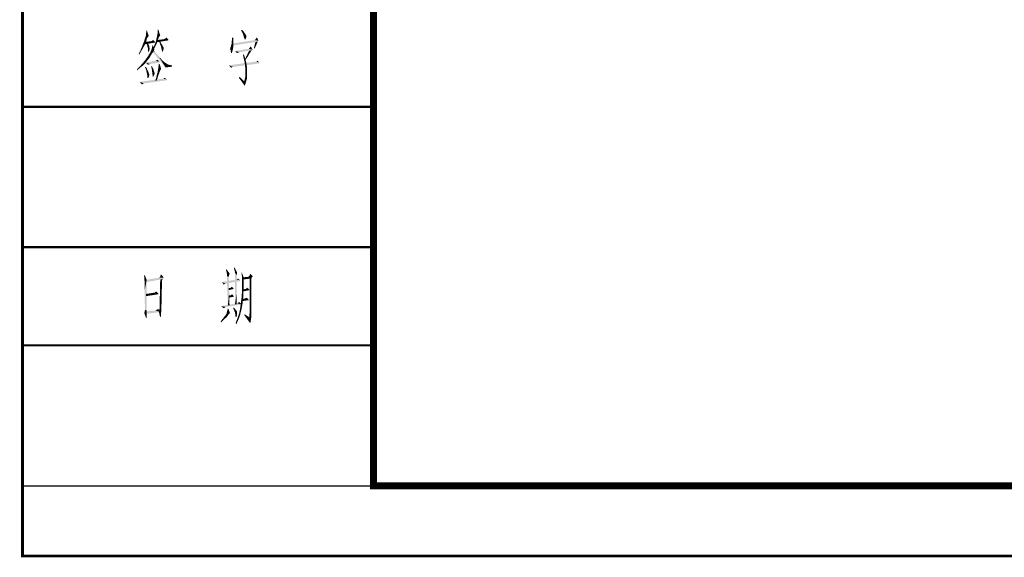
# Model space of a CAD drawing. Header units: millimetres. Extents: x 0 to 840, y 0 to 594.
# Tile 1 of 33: x 0 to 140, y 0 to 76. Entities that reach past the tile are written whole.
import ezdxf

# ---------------------------------------------------------------- set-up
doc = ezdxf.new("R2010")
doc.units = ezdxf.units.MM
doc.header["$LTSCALE"] = 46.2
doc.layers.get('0').update_dxf_attribs({"linetype": 'CONTINUOUS'})
doc.layers.add('GDU1040-22_DXF_FORMAT', color=7, linetype='CONTINUOUS')

# ---------------------------------------------------------------- blocks, each defined once
blk = doc.blocks.new('*T28')
at = {"color": 1, "linetype": 'Continuous'}
for p, q in [((0, 0), (50, 0)), ((0, 0), (0, -34)), ((50, 0), (50, -34)), ((0, -14), (50, -14)), ((0, -34), (50, -34))]:
    blk.add_line(p, q, dxfattribs=at)
blk = doc.blocks.new('*T29')
at = {"color": 1, "linetype": 'Continuous'}
for p, q in [((0, 0), (50, 0)), ((0, 0), (0, -34)), ((50, 0), (50, -34)), ((0, -14), (50, -14)), ((0, -34), (50, -34))]:
    blk.add_line(p, q, dxfattribs=at)

msp = doc.modelspace()

# ---------------------------------------------------------------- linework, layer by layer
at = {"color": 1, "linetype": 'Continuous'}
for points in [[(17.58, 74.4), (17.624, 74.622), (17.713, 74.889)], [(17.58, 74.178), (17.58, 74.4), (17.713, 74.889)], [(17.58, 74.178), (17.713, 74.889), (17.98, 74.089)], [(17.713, 74.889), (17.624, 74.622), (17.669, 74.889)], [(19.224, 74.267), (19.269, 74.533), (19.357, 74.978)], [(19.224, 74.267), (19.357, 74.978), (19.624, 74.133)], [(19.224, 74.267), (19.224, 74.4), (19.269, 74.533)], [(19.357, 74.978), (19.269, 74.756), (19.269, 74.978)], [(19.269, 74.533), (19.269, 74.756), (19.357, 74.978)], [(31.135, 74.844), (31.224, 74.978), (31.402, 74.844)], [(31.402, 74.844), (31.313, 74.578), (31.135, 74.844)], [(31.402, 74.844), (31.535, 74.667), (31.313, 74.578)], [(31.313, 74.578), (31.535, 74.667), (31.624, 74.533)], [(31.624, 74.533), (31.446, 74.267), (31.313, 74.578)], [(31.624, 74.533), (31.713, 74.444), (31.446, 74.267)], [(31.446, 74.267), (31.713, 74.444), (31.802, 74.267)], [(17.535, 73.111), (17.091, 72.756), (17.224, 73.111)], [(17.091, 72.756), (17.535, 73.111), (17.357, 72.711)], [(17.224, 73.111), (17.357, 73.378), (17.669, 73.511)], [(17.224, 73.111), (17.669, 73.511), (17.535, 73.111)], [(18.869, 73.244), (17.313, 73.244), (18.291, 73.333)], [(18.869, 73.244), (18.869, 73.156), (17.313, 72.889)], [(18.869, 73.244), (17.313, 72.889), (17.313, 73.244)], [(17.669, 73.511), (17.357, 73.378), (17.402, 73.644)], [(17.802, 73.867), (17.713, 73.733), (17.402, 73.644)], [(17.802, 73.867), (17.402, 73.644), (17.491, 73.867)], [(17.402, 73.644), (17.713, 73.733), (17.669, 73.511)], [(17.891, 74), (17.491, 73.867), (17.535, 74)], [(17.491, 73.867), (17.891, 74), (17.802, 73.867)], [(17.98, 74.089), (17.535, 74), (17.58, 74.178)], [(17.535, 74), (17.98, 74.089), (17.891, 74)], [(17.669, 73.067), (17.757, 73.156), (17.891, 72.978)], [(17.891, 72.978), (17.757, 72.756), (17.669, 73.067)], [(17.891, 72.978), (17.98, 72.844), (17.757, 72.756)], [(18.869, 73.244), (18.291, 73.333), (18.424, 73.378)], [(18.424, 73.378), (18.602, 73.511), (18.869, 73.244)], [(19.091, 72.978), (19.002, 72.8), (18.646, 72.4)], [(19.091, 72.978), (18.646, 72.4), (18.869, 72.978)], [(19.18, 73.156), (18.869, 72.978), (19.046, 73.511)], [(18.869, 72.978), (19.18, 73.156), (19.091, 72.978)], [(19.046, 73.511), (19.091, 73.778), (19.402, 73.822)], [(19.046, 73.511), (19.402, 73.822), (19.18, 73.156)], [(19.446, 73.956), (19.091, 73.778), (19.18, 74)], [(19.446, 73.956), (19.402, 73.822), (19.091, 73.778)], [(20.78, 73.467), (19.091, 73.2), (19.224, 73.511)], [(19.624, 74.133), (19.18, 74.178), (19.224, 74.267)], [(19.624, 74.133), (19.18, 74), (19.18, 74.178)], [(19.624, 74.133), (19.58, 74.089), (19.18, 74)], [(19.58, 74.089), (19.535, 74.044), (19.18, 74)], [(19.18, 74), (19.535, 74.044), (19.446, 73.956)], [(20.78, 73.6), (19.224, 73.511), (20.202, 73.644)], [(19.224, 73.511), (20.78, 73.6), (20.78, 73.467)], [(19.446, 73.333), (19.535, 73.422), (19.669, 73.2)], [(19.669, 73.2), (19.58, 72.978), (19.446, 73.333)], [(19.669, 73.2), (19.757, 73.022), (19.58, 72.978)], [(19.58, 72.978), (19.757, 73.022), (19.891, 72.844)], [(19.891, 72.844), (19.713, 72.622), (19.58, 72.978)], [(20.78, 73.6), (20.202, 73.644), (20.335, 73.733)], [(20.335, 73.733), (20.513, 73.867), (20.78, 73.6)], [(30.024, 73.022), (29.757, 72.889), (29.802, 73.067)], [(29.757, 72.889), (30.024, 73.022), (30.024, 72.889)], [(30.024, 73.378), (29.802, 73.333), (29.846, 73.556)], [(29.802, 73.333), (30.024, 73.378), (30.024, 73.2)], [(30.024, 73.2), (29.802, 73.067), (29.802, 73.333)], [(29.802, 73.067), (30.024, 73.2), (30.024, 73.022)], [(30.024, 73.867), (30.024, 73.6), (29.846, 73.556)], [(30.024, 73.867), (29.846, 73.556), (29.846, 73.867)], [(29.846, 73.556), (30.024, 73.6), (30.024, 73.378)], [(33.624, 73.422), (29.935, 73.022), (33.091, 73.511)], [(33.624, 73.422), (33.535, 73.289), (29.935, 73.022)], [(33.535, 73.289), (33.18, 73.244), (29.935, 73.022)], [(29.935, 73.022), (33.18, 73.244), (29.935, 72.711)], [(31.802, 74.267), (31.535, 73.911), (31.446, 74.267)], [(31.802, 74.267), (31.891, 74.133), (31.535, 73.911)], [(31.891, 74.133), (31.891, 74.044), (31.535, 73.911)], [(31.891, 74.044), (31.891, 73.956), (31.535, 73.911)], [(31.535, 73.911), (31.891, 73.956), (31.846, 73.778)], [(31.846, 73.778), (31.669, 73.6), (31.535, 73.911)], [(31.669, 73.6), (31.846, 73.778), (31.757, 73.6)], [(33.402, 73.111), (32.957, 72.356), (33.18, 73.244)], [(33.402, 73.111), (33.402, 73.022), (32.957, 72.356)], [(33.402, 73.022), (33.357, 72.933), (32.957, 72.356)], [(33.357, 72.933), (33.313, 72.844), (32.957, 72.356)], [(33.624, 73.422), (33.091, 73.511), (33.135, 73.556)], [(33.624, 73.422), (33.135, 73.556), (33.224, 73.644)], [(33.18, 73.244), (33.535, 73.289), (33.446, 73.156)], [(33.18, 73.244), (33.446, 73.156), (33.402, 73.111)], [(33.624, 73.422), (33.224, 73.644), (33.313, 73.778)], [(33.313, 73.778), (33.357, 73.911), (33.624, 73.422)], [(16.869, 71.867), (16.557, 71.556), (16.78, 72)], [(16.557, 71.556), (16.869, 71.867), (16.646, 71.422)], [(17.091, 72.222), (16.78, 72), (16.957, 72.4)], [(16.78, 72), (17.091, 72.222), (16.869, 71.867)], [(17.357, 72.711), (16.957, 72.4), (17.091, 72.756)], [(17.357, 72.711), (17.224, 72.489), (16.957, 72.4)], [(16.957, 72.4), (17.224, 72.489), (17.091, 72.222)], [(17.757, 72.756), (17.98, 72.844), (18.024, 72.711)], [(18.024, 72.711), (17.846, 72.444), (17.757, 72.756)], [(18.024, 72.711), (18.069, 72.622), (17.846, 72.444)], [(18.069, 72.622), (18.069, 72.489), (17.846, 72.444)], [(17.846, 72.444), (18.069, 72.489), (18.113, 72.4)], [(18.113, 72.4), (17.891, 72.178), (17.846, 72.444)], [(18.113, 72.4), (18.113, 72.356), (17.891, 72.178)], [(18.113, 72.356), (18.113, 72.267), (17.891, 72.178)], [(17.891, 72.178), (18.113, 72.267), (18.069, 72.089)], [(18.069, 72.089), (17.891, 71.867), (17.891, 72.178)], [(17.891, 71.867), (18.069, 72.089), (18.024, 71.867)], [(18.557, 71.733), (18.424, 71.556), (18.024, 71.467)], [(18.557, 71.733), (18.024, 71.467), (18.202, 71.733)], [(18.024, 71.467), (18.424, 71.556), (18.291, 71.333)], [(18.646, 71.911), (18.202, 71.733), (18.291, 71.956)], [(18.202, 71.733), (18.646, 71.911), (18.557, 71.733)], [(18.78, 72.178), (18.735, 72.044), (18.291, 71.956)], [(18.78, 72.178), (18.291, 71.956), (18.38, 72.178)], [(18.291, 71.956), (18.735, 72.044), (18.646, 71.911)], [(18.38, 72.178), (18.424, 72.356), (18.557, 72.8)], [(18.38, 72.178), (18.557, 72.8), (18.78, 72.178)], [(18.424, 72.356), (18.469, 72.578), (18.557, 72.8)], [(18.469, 72.578), (18.513, 72.756), (18.557, 72.8)], [(18.469, 71.911), (18.557, 72.178), (18.824, 71.867)], [(18.824, 71.867), (20.38, 69.6), (18.469, 71.911)], [(19.002, 72.8), (18.869, 72.533), (18.646, 72.4)], [(18.646, 72.4), (18.869, 72.533), (18.735, 72.267)], [(18.824, 71.867), (19.091, 71.556), (20.38, 69.6)], [(19.091, 71.556), (19.313, 71.333), (20.38, 69.6)], [(19.891, 72.844), (19.935, 72.711), (19.713, 72.622)], [(19.713, 72.622), (19.935, 72.711), (20.024, 72.578)], [(20.024, 72.578), (19.802, 72.267), (19.713, 72.622)], [(20.024, 72.578), (20.069, 72.489), (19.802, 72.267)], [(20.069, 72.489), (20.113, 72.4), (19.802, 72.267)], [(20.113, 72.4), (20.113, 72.356), (19.802, 72.267)], [(19.802, 72.267), (20.113, 72.356), (20.113, 72.267)], [(20.113, 72.267), (19.891, 71.867), (19.802, 72.267)], [(20.113, 72.267), (20.113, 72.178), (19.891, 71.867)], [(20.113, 72.178), (20.024, 72.044), (19.891, 71.867)], [(19.891, 71.867), (20.024, 72.044), (19.98, 71.867)], [(29.98, 72.4), (29.58, 72.311), (29.624, 72.444)], [(29.58, 72.311), (29.98, 72.4), (29.98, 72.178)], [(29.98, 72.178), (29.713, 71.689), (29.58, 72.311)], [(30.024, 72.533), (29.624, 72.444), (29.669, 72.533)], [(29.624, 72.444), (30.024, 72.533), (29.98, 72.4)], [(30.024, 72.622), (29.669, 72.533), (29.713, 72.711)], [(29.669, 72.533), (30.024, 72.622), (30.024, 72.533)], [(30.024, 72.889), (30.024, 72.756), (29.713, 72.711)], [(30.024, 72.889), (29.713, 72.711), (29.757, 72.889)], [(29.713, 72.711), (30.024, 72.756), (30.024, 72.622)], [(29.98, 72.178), (29.891, 71.956), (29.713, 71.689)], [(29.713, 71.689), (29.891, 71.956), (29.846, 71.689)], [(32.78, 72.133), (30.291, 71.956), (32.246, 72.267)], [(32.78, 72.133), (32.691, 72.044), (30.291, 71.956)], [(32.691, 72.044), (32.291, 72), (30.291, 71.956)], [(30.291, 71.956), (32.291, 72), (30.913, 71.778)], [(30.291, 71.956), (30.913, 71.778), (30.735, 71.733)], [(30.735, 71.733), (30.557, 71.644), (30.291, 71.956)], [(32.602, 72), (32.513, 71.867), (31.669, 70.756)], [(32.602, 72), (31.669, 70.756), (32.291, 72)], [(32.513, 71.867), (32.469, 71.778), (31.669, 70.756)], [(32.469, 71.778), (32.38, 71.644), (31.669, 70.756)], [(32.38, 71.644), (32.291, 71.511), (31.669, 70.756)], [(32.246, 72.267), (32.291, 72.311), (32.335, 72.356)], [(32.78, 72.133), (32.246, 72.267), (32.335, 72.356)], [(32.291, 72), (32.691, 72.044), (32.602, 72)], [(32.335, 72.356), (32.424, 72.489), (32.513, 72.622)], [(32.335, 72.356), (32.513, 72.622), (32.78, 72.133)], [(32.513, 71.867), (32.513, 71.822), (32.469, 71.778)], [(32.602, 72), (32.557, 71.911), (32.513, 71.867)], [(33.313, 72.844), (33.269, 72.711), (32.957, 72.356)], [(33.269, 72.711), (33.18, 72.578), (32.957, 72.356)], [(33.18, 72.578), (33.135, 72.444), (32.957, 72.356)], [(32.957, 72.356), (33.135, 72.444), (33.046, 72.267)], [(17.446, 70.178), (17.002, 70.089), (17.313, 70.444)], [(17.002, 70.089), (17.446, 70.178), (17.135, 69.867)], [(17.935, 70.8), (17.713, 70.489), (17.313, 70.444)], [(17.935, 70.8), (17.313, 70.444), (17.58, 70.8)], [(17.313, 70.444), (17.713, 70.489), (17.446, 70.178)], [(18.157, 71.067), (17.58, 70.8), (17.846, 71.156)], [(17.58, 70.8), (18.157, 71.067), (17.935, 70.8)], [(18.957, 70.533), (19.491, 70.444), (17.58, 70.311)], [(18.957, 70.533), (17.58, 70.311), (18.913, 70.533)], [(17.58, 70.311), (19.491, 70.444), (19.535, 70.311)], [(17.58, 70.311), (19.535, 70.311), (18.157, 70.089)], [(18.157, 70.089), (17.846, 70), (17.58, 70.311)], [(18.291, 71.333), (17.846, 71.156), (18.024, 71.467)], [(17.846, 71.156), (18.291, 71.333), (18.157, 71.067)], [(19.491, 70.444), (18.957, 70.533), (19.046, 70.578)], [(19.046, 70.578), (19.135, 70.667), (19.224, 70.711)], [(19.046, 70.578), (19.224, 70.711), (19.491, 70.444)], [(19.313, 71.333), (19.491, 71.067), (20.38, 69.6)], [(19.535, 70.089), (19.357, 69.6), (19.402, 70.133)], [(19.491, 71.067), (19.713, 70.889), (20.38, 69.6)], [(19.713, 70.889), (19.846, 70.667), (20.38, 69.6)], [(19.846, 70.667), (20.024, 70.533), (20.38, 69.6)], [(20.024, 70.533), (20.157, 70.4), (20.38, 69.6)], [(20.157, 70.4), (20.424, 70.222), (20.38, 69.6)], [(20.424, 70.222), (20.691, 70.044), (20.38, 69.6)], [(33.269, 70.444), (33.757, 70.311), (29.402, 69.911)], [(33.269, 70.444), (29.402, 69.911), (33.224, 70.444)], [(33.757, 70.311), (33.757, 70.178), (29.402, 69.911)], [(29.402, 69.911), (33.757, 70.178), (29.98, 69.689)], [(31.446, 71.2), (31.402, 71.422), (31.535, 71.467)], [(31.446, 71.2), (31.535, 71.467), (31.669, 71.067)], [(31.669, 71.067), (31.491, 70.978), (31.446, 71.2)], [(31.535, 70.8), (31.491, 70.978), (31.669, 71.067)], [(31.535, 70.8), (31.669, 71.067), (31.757, 70.711)], [(31.757, 70.711), (31.58, 70.622), (31.535, 70.8)], [(31.624, 70.444), (31.58, 70.622), (31.757, 70.711)], [(31.624, 70.444), (31.757, 70.711), (31.846, 70.4)], [(31.846, 70.4), (31.669, 70.311), (31.624, 70.444)], [(32.291, 71.511), (32.202, 71.333), (31.669, 70.756)], [(32.202, 71.333), (32.069, 71.111), (31.669, 70.756)], [(32.069, 71.111), (31.891, 70.889), (31.669, 70.756)], [(31.669, 70.756), (31.891, 70.889), (31.713, 70.578)], [(31.669, 70.178), (31.669, 70.311), (31.846, 70.4)], [(31.669, 70.178), (31.846, 70.4), (31.891, 70.133)], [(31.891, 70.133), (31.669, 70.089), (31.669, 70.178)], [(31.713, 69.733), (31.669, 70.089), (31.891, 70.133)], [(31.713, 69.733), (31.891, 70.133), (31.98, 69.644)], [(33.757, 70.311), (33.269, 70.444), (33.357, 70.489)], [(33.757, 70.311), (33.357, 70.489), (33.446, 70.533)], [(33.446, 70.533), (33.491, 70.578), (33.757, 70.311)], [(16.735, 69.556), (16.291, 69.333), (16.646, 69.689)], [(16.291, 69.333), (16.735, 69.556), (16.335, 69.2)], [(17.135, 69.867), (16.646, 69.689), (17.002, 70.089)], [(16.646, 69.689), (17.135, 69.867), (16.735, 69.556)], [(17.446, 69.644), (17.58, 69.689), (17.713, 69.467)], [(17.713, 69.467), (17.624, 69.2), (17.446, 69.644)], [(17.713, 69.467), (17.802, 69.244), (17.624, 69.2)], [(17.624, 69.2), (17.802, 69.244), (17.891, 69.067)], [(17.891, 69.067), (17.713, 68.756), (17.624, 69.2)], [(17.891, 69.067), (17.935, 68.933), (17.713, 68.756)], [(17.713, 68.756), (17.935, 68.933), (18.024, 68.711)], [(18.024, 68.711), (17.802, 68.4), (17.713, 68.756)], [(18.157, 70.089), (18.024, 70.044), (17.846, 70)], [(18.335, 69.733), (18.424, 69.822), (18.557, 69.556)], [(18.557, 69.556), (18.424, 69.333), (18.335, 69.733)], [(18.557, 69.556), (18.646, 69.378), (18.424, 69.333)], [(18.424, 69.333), (18.646, 69.378), (18.691, 69.2)], [(18.691, 69.2), (18.469, 68.978), (18.424, 69.333)], [(18.691, 69.2), (18.735, 69.067), (18.469, 68.978)], [(18.469, 68.978), (18.735, 69.067), (18.78, 68.933)], [(18.78, 68.933), (18.513, 68.622), (18.469, 68.978)], [(18.78, 68.933), (18.824, 68.756), (18.513, 68.622)], [(18.824, 68.756), (18.824, 68.711), (18.513, 68.622)], [(19.491, 68.844), (19.402, 68.622), (19.135, 68.533)], [(19.491, 68.844), (19.135, 68.533), (19.224, 68.844)], [(19.535, 69.022), (19.224, 68.844), (19.269, 69.111)], [(19.224, 68.844), (19.535, 69.022), (19.491, 68.844)], [(19.757, 69.378), (19.269, 69.111), (19.357, 69.6)], [(19.757, 69.378), (19.669, 69.289), (19.269, 69.111)], [(19.669, 69.289), (19.624, 69.156), (19.269, 69.111)], [(19.269, 69.111), (19.624, 69.156), (19.535, 69.022)], [(19.357, 69.6), (19.535, 70.089), (19.757, 69.378)], [(20.691, 70.044), (21.002, 69.956), (20.38, 69.6)], [(21.002, 69.956), (21.313, 69.911), (20.38, 69.6)], [(21.313, 69.911), (21.313, 69.733), (20.38, 69.6)], [(29.402, 69.911), (29.98, 69.689), (29.846, 69.644)], [(29.846, 69.644), (29.713, 69.556), (29.402, 69.911)], [(31.98, 69.644), (31.757, 69.289), (31.713, 69.733)], [(31.757, 69.289), (31.98, 69.644), (31.98, 69.156)], [(31.98, 69.156), (31.757, 68.844), (31.757, 69.289)], [(31.757, 68.844), (31.98, 69.156), (31.98, 68.622)], [(31.98, 68.622), (31.757, 68.4), (31.757, 68.844)], [(20.069, 68), (20.557, 67.911), (16.691, 67.556)], [(19.98, 68), (20.069, 68), (16.691, 67.556)], [(19.98, 68), (16.691, 67.556), (19.891, 68)], [(20.557, 67.911), (20.557, 67.778), (16.691, 67.556)], [(16.691, 67.556), (20.557, 67.778), (17.313, 67.333)], [(16.691, 67.556), (17.313, 67.333), (17.18, 67.289)], [(17.18, 67.289), (17.002, 67.2), (16.691, 67.556)], [(18.024, 68.711), (18.069, 68.578), (17.802, 68.4)], [(18.069, 68.578), (18.069, 68.489), (17.802, 68.4)], [(17.802, 68.4), (18.069, 68.489), (18.024, 68.4)], [(18.024, 68.4), (17.98, 68.267), (17.802, 68.089)], [(18.024, 68.4), (17.802, 68.089), (17.802, 68.4)], [(17.802, 68.089), (17.98, 68.267), (17.935, 68.089)], [(18.513, 68.622), (18.824, 68.711), (18.78, 68.622)], [(18.78, 68.622), (18.557, 68.311), (18.513, 68.622)], [(18.78, 68.622), (18.735, 68.489), (18.557, 68.311)], [(18.557, 68.311), (18.735, 68.489), (18.646, 68.311)], [(19.224, 68.044), (18.913, 67.733), (19.046, 68.133)], [(18.913, 67.733), (19.224, 68.044), (19.091, 67.733)], [(19.313, 68.356), (19.046, 68.133), (19.135, 68.533)], [(19.046, 68.133), (19.313, 68.356), (19.224, 68.044)], [(19.135, 68.533), (19.402, 68.622), (19.313, 68.356)], [(20.069, 68), (20.157, 68.089), (20.246, 68.133)], [(20.069, 68), (20.246, 68.133), (20.557, 67.911)], [(30.824, 68.133), (30.913, 68.267), (31.58, 67.644)], [(31.58, 67.644), (31.669, 66.978), (30.824, 68.133)], [(31.935, 67.867), (31.58, 67.644), (31.669, 68)], [(31.58, 67.644), (31.935, 67.867), (31.846, 67.556)], [(31.58, 67.644), (31.846, 67.556), (31.757, 67.289)], [(31.58, 67.644), (31.757, 67.289), (31.669, 66.978)], [(31.98, 68.089), (31.669, 68), (31.757, 68.4)], [(31.669, 68), (31.98, 68.089), (31.935, 67.867)], [(31.757, 68.4), (31.98, 68.622), (31.98, 68.089)], [(29.065, 40.489), (28.976, 40.756), (29.065, 40.844)], [(29.109, 40.267), (29.065, 40.489), (29.065, 40.844)], [(29.109, 40.267), (29.065, 40.844), (29.509, 40.222)], [(30.176, 40.8), (30.132, 40.978), (30.22, 41.111)], [(30.22, 40.622), (30.176, 40.8), (30.22, 41.111)], [(30.265, 40.489), (30.22, 40.622), (30.22, 41.111)], [(30.265, 40.489), (30.22, 41.111), (30.576, 40.356)], [(17.42, 40), (17.332, 39.822), (17.287, 40)], [(17.332, 39.644), (17.332, 39.822), (17.42, 40)], [(17.376, 39.467), (17.332, 39.644), (17.42, 40)], [(17.376, 39.378), (17.376, 39.467), (17.42, 40)], [(17.376, 39.378), (17.42, 40), (17.687, 39.333)], [(17.687, 39.333), (17.376, 39.244), (17.376, 39.378)], [(17.42, 39.156), (17.376, 39.244), (17.687, 39.333)], [(17.42, 39.111), (17.42, 39.156), (17.687, 39.333)], [(17.42, 39.067), (17.42, 39.111), (17.687, 39.333)], [(17.42, 39.022), (17.42, 39.067), (17.687, 39.333)], [(17.42, 38.933), (17.42, 39.022), (17.687, 39.333)], [(17.42, 38.756), (17.42, 38.933), (17.687, 39.333)], [(17.42, 38.578), (17.42, 38.756), (17.687, 39.333)], [(17.42, 38.267), (17.42, 38.578), (17.687, 39.333)], [(17.42, 37.956), (17.42, 38.267), (17.687, 39.333)], [(17.42, 37.556), (17.42, 37.956), (17.687, 39.333)], [(17.42, 37.111), (17.42, 37.556), (17.687, 39.333)], [(17.42, 36.667), (17.42, 37.111), (17.687, 39.333)], [(17.42, 36.311), (17.42, 36.667), (17.687, 39.333)], [(17.42, 35.956), (17.42, 36.311), (17.687, 39.333)], [(17.465, 35.689), (17.42, 35.956), (17.687, 39.333)], [(17.465, 35.467), (17.465, 35.689), (17.687, 39.333)], [(17.465, 35.289), (17.465, 35.467), (17.687, 39.333)], [(17.465, 35.2), (17.465, 35.289), (17.687, 39.333)], [(17.465, 35.156), (17.465, 35.2), (17.687, 39.333)], [(17.465, 35.067), (17.465, 35.156), (17.687, 39.333)], [(17.465, 35.067), (17.687, 39.333), (17.687, 34.978)], [(20.132, 39.644), (19.998, 39.511), (17.598, 39.333)], [(20.132, 39.644), (17.598, 39.333), (19.465, 39.644)], [(19.998, 39.511), (19.643, 39.378), (17.598, 39.333)], [(17.598, 39.333), (19.643, 39.378), (17.598, 39.022)], [(20.132, 39.644), (19.465, 39.644), (19.509, 39.689)], [(20.132, 39.644), (19.509, 39.689), (19.598, 39.778)], [(19.598, 39.778), (19.643, 39.911), (19.732, 40.133)], [(19.598, 39.778), (19.732, 40.133), (20.132, 39.644)], [(19.909, 39.378), (19.865, 39.244), (19.598, 38.889)], [(19.909, 39.378), (19.598, 38.889), (19.643, 39.378)], [(19.643, 39.378), (19.998, 39.511), (19.909, 39.378)], [(30.487, 39.378), (30.976, 39.289), (28.398, 39.022)], [(30.487, 39.378), (28.398, 39.022), (30.398, 39.378)], [(30.976, 39.289), (30.976, 39.156), (28.398, 39.022)], [(29.509, 40.222), (29.109, 40.044), (29.109, 40.267)], [(29.109, 40.044), (29.509, 40.222), (29.42, 40)], [(29.42, 40), (29.109, 39.867), (29.109, 40.044)], [(29.109, 39.867), (29.42, 40), (29.376, 39.778)], [(29.376, 39.778), (29.243, 35.689), (29.109, 39.867)], [(29.376, 39.778), (29.376, 39.733), (29.243, 35.689)], [(29.376, 39.733), (29.376, 39.689), (29.243, 35.689)], [(29.376, 39.689), (29.376, 39.6), (29.243, 35.689)], [(29.376, 39.6), (29.376, 39.467), (29.243, 35.689)], [(29.376, 39.467), (29.42, 39.289), (29.243, 35.689)], [(29.42, 39.289), (29.42, 39.111), (29.243, 35.689)], [(30.576, 40.356), (30.265, 40.356), (30.265, 40.489)], [(30.265, 40.356), (30.576, 40.356), (30.532, 40.178)], [(30.265, 40.356), (30.532, 40.178), (30.487, 40)], [(30.487, 40), (30.265, 35.867), (30.265, 40.356)], [(30.487, 40), (30.487, 39.956), (30.265, 35.867)], [(30.487, 39.956), (30.487, 39.911), (30.265, 35.867)], [(30.487, 39.911), (30.487, 39.822), (30.265, 35.867)], [(30.487, 39.822), (30.487, 39.689), (30.265, 35.867)], [(30.487, 39.689), (30.487, 39.556), (30.265, 35.867)], [(30.487, 39.556), (30.487, 39.333), (30.265, 35.867)], [(30.487, 39.333), (30.487, 39.156), (30.265, 35.867)], [(30.487, 39.378), (30.62, 39.467), (30.709, 39.511)], [(30.487, 39.378), (30.709, 39.511), (30.976, 39.289)], [(30.487, 39.378), (30.532, 39.422), (30.62, 39.467)], [(31.243, 39.956), (31.198, 40.356), (31.243, 40.4)], [(31.243, 39.956), (31.243, 40.4), (31.509, 39.689)], [(31.509, 39.689), (31.243, 39.511), (31.243, 39.956)], [(31.243, 39.511), (31.509, 39.689), (31.509, 39.111)], [(31.509, 39.111), (31.287, 39.022), (31.243, 39.511)], [(32.62, 39.644), (31.332, 39.378), (31.42, 39.689)], [(32.62, 39.644), (32.62, 39.556), (31.332, 39.378)], [(32.62, 39.556), (32.354, 39.511), (31.332, 39.378)], [(32.709, 39.733), (31.42, 39.689), (32.176, 39.778)], [(31.42, 39.689), (32.709, 39.733), (32.62, 39.644)], [(32.176, 39.778), (32.265, 39.822), (32.798, 39.867)], [(32.176, 39.778), (32.798, 39.867), (32.709, 39.733)], [(32.798, 39.867), (32.265, 39.822), (32.309, 39.911)], [(32.798, 39.867), (32.309, 39.911), (32.398, 40.044)], [(32.354, 39.511), (32.62, 39.556), (32.576, 39.467)], [(32.576, 39.467), (32.354, 38.978), (32.354, 39.511)], [(32.576, 39.467), (32.576, 39.422), (32.354, 38.978)], [(32.576, 39.422), (32.576, 39.289), (32.354, 38.978)], [(32.576, 39.289), (32.576, 39.111), (32.354, 38.978)], [(32.398, 40.044), (32.443, 40.222), (32.798, 39.867)], [(19.865, 39.244), (19.865, 39.156), (19.598, 38.889)], [(19.865, 39.156), (19.865, 39.067), (19.598, 38.889)], [(19.865, 39.067), (19.865, 38.933), (19.598, 38.889)], [(19.598, 38.889), (19.865, 38.933), (19.865, 38.756)], [(19.865, 38.756), (19.598, 38.444), (19.598, 38.889)], [(19.865, 38.756), (19.865, 38.489), (19.598, 38.444)], [(19.598, 38.444), (19.865, 38.489), (19.865, 38.178)], [(19.865, 38.178), (19.598, 38.044), (19.598, 38.444)], [(19.598, 38.044), (19.865, 38.178), (19.82, 37.822)], [(19.82, 37.822), (19.598, 37.644), (19.598, 38.044)], [(28.398, 39.022), (30.976, 39.156), (28.932, 38.8)], [(28.398, 39.022), (28.932, 38.8), (28.798, 38.756)], [(28.798, 38.756), (28.665, 38.667), (28.398, 39.022)], [(29.42, 39.111), (29.42, 38.889), (29.243, 35.689)], [(29.42, 38.889), (29.42, 38.667), (29.243, 35.689)], [(29.42, 38.667), (29.42, 38.4), (29.243, 35.689)], [(29.42, 38.4), (29.42, 38.089), (29.243, 35.689)], [(29.42, 38.089), (29.42, 37.778), (29.243, 35.689)], [(29.598, 38.178), (29.998, 38.178), (29.332, 38.133)], [(29.598, 38.178), (29.332, 38.133), (29.554, 38.178)], [(29.332, 38.133), (29.998, 38.178), (30.087, 38.044)], [(30.087, 38.044), (29.376, 37.867), (29.332, 38.133)], [(29.998, 38.178), (29.598, 38.178), (29.687, 38.222)], [(29.998, 38.178), (29.687, 38.222), (29.732, 38.267)], [(29.732, 38.267), (29.82, 38.356), (29.998, 38.178)], [(30.487, 39.156), (30.487, 38.889), (30.265, 35.867)], [(30.487, 38.889), (30.487, 38.622), (30.265, 35.867)], [(30.487, 38.622), (30.487, 38.311), (30.265, 35.867)], [(30.487, 38.311), (30.487, 38), (30.265, 35.867)], [(30.487, 38), (30.487, 37.644), (30.265, 35.867)], [(31.509, 38.044), (31.243, 37.956), (31.287, 38.533)], [(31.243, 37.956), (31.509, 38.044), (31.465, 37.556)], [(31.465, 37.556), (31.243, 37.378), (31.243, 37.956)], [(31.287, 39.022), (31.509, 39.111), (31.509, 38.578)], [(31.509, 38.578), (31.287, 38.533), (31.287, 39.022)], [(31.287, 38.533), (31.509, 38.578), (31.509, 38.044)], [(31.82, 38.044), (32.265, 38), (31.42, 37.956)], [(31.82, 38.044), (31.42, 37.956), (31.776, 38.044)], [(31.42, 37.956), (32.265, 38), (32.309, 37.867)], [(32.309, 37.867), (31.42, 37.689), (31.42, 37.956)], [(32.265, 38), (31.82, 38.044), (31.865, 38.089)], [(32.265, 38), (31.865, 38.089), (31.909, 38.133)], [(31.909, 38.133), (31.998, 38.222), (32.265, 38)], [(32.354, 38.978), (32.576, 39.111), (32.576, 38.844)], [(32.576, 38.844), (32.354, 38.489), (32.354, 38.978)], [(32.576, 38.844), (32.576, 38.578), (32.354, 38.489)], [(32.354, 38.489), (32.576, 38.578), (32.576, 38.178)], [(32.576, 38.178), (32.354, 38), (32.354, 38.489)], [(32.354, 38), (32.576, 38.178), (32.576, 37.733)], [(32.576, 37.733), (32.354, 37.556), (32.354, 38)], [(18.843, 37.511), (19.332, 37.422), (17.598, 37.333)], [(18.843, 37.511), (17.598, 37.333), (18.798, 37.511)], [(17.598, 37.333), (19.332, 37.422), (19.332, 37.289)], [(19.332, 37.289), (17.598, 37.022), (17.598, 37.333)], [(18.843, 37.511), (18.887, 37.556), (19.065, 37.689)], [(18.843, 37.511), (19.065, 37.689), (19.332, 37.422)], [(18.887, 37.556), (18.976, 37.644), (19.065, 37.689)], [(19.554, 36.978), (19.598, 37.289), (19.82, 37.422)], [(19.554, 36.978), (19.82, 37.422), (19.82, 36.978)], [(19.82, 36.978), (19.554, 36.667), (19.554, 36.978)], [(19.554, 36.667), (19.82, 36.978), (19.82, 36.489)], [(19.82, 36.489), (19.554, 36.4), (19.554, 36.667)], [(19.554, 36.178), (19.554, 36.4), (19.82, 36.489)], [(19.554, 36.178), (19.82, 36.489), (19.82, 36.044)], [(19.598, 37.644), (19.82, 37.822), (19.82, 37.422)], [(19.82, 37.422), (19.598, 37.289), (19.598, 37.644)], [(29.42, 37.778), (29.465, 37.422), (29.243, 35.689)], [(29.465, 37.422), (29.465, 37.022), (29.243, 35.689)], [(29.465, 37.022), (29.465, 36.578), (29.243, 35.689)], [(29.465, 36.578), (29.465, 36.133), (29.243, 35.689)], [(30.043, 37.111), (29.376, 37.067), (29.509, 37.111)], [(29.376, 37.067), (30.043, 37.111), (30.087, 36.933)], [(30.087, 36.933), (29.376, 36.8), (29.376, 37.067)], [(30.043, 37.111), (29.509, 37.111), (29.687, 37.156)], [(29.687, 37.156), (29.865, 37.289), (30.043, 37.111)], [(30.487, 37.644), (30.487, 37.244), (30.265, 35.867)], [(30.487, 37.244), (30.487, 36.8), (30.265, 35.867)], [(30.487, 36.8), (30.487, 36.356), (30.265, 35.867)], [(31.42, 36.622), (31.109, 36.089), (31.198, 36.756)], [(31.42, 36.622), (31.376, 36.222), (31.109, 36.089)], [(31.465, 37.067), (31.198, 36.756), (31.243, 37.378)], [(31.198, 36.756), (31.465, 37.067), (31.42, 36.622)], [(31.243, 37.378), (31.465, 37.556), (31.465, 37.067)], [(32.176, 36.578), (31.287, 36.311), (31.332, 36.622)], [(32.176, 36.578), (32.22, 36.444), (31.287, 36.311)], [(32.176, 36.578), (31.332, 36.622), (31.643, 36.667)], [(32.176, 36.578), (31.643, 36.667), (31.776, 36.711)], [(31.776, 36.711), (31.909, 36.8), (32.176, 36.578)], [(32.354, 37.556), (32.576, 37.733), (32.576, 37.244)], [(32.576, 37.244), (32.354, 37.156), (32.354, 37.556)], [(32.354, 36.756), (32.354, 37.156), (32.576, 37.244)], [(32.354, 36.756), (32.576, 37.244), (32.576, 36.756)], [(32.576, 36.756), (32.354, 36.4), (32.354, 36.756)], [(32.354, 36.4), (32.576, 36.756), (32.576, 36.311)], [(17.687, 34.978), (17.42, 34.933), (17.465, 35.067)], [(19.643, 34.756), (18.932, 34.978), (19.109, 35.067)], [(19.109, 35.067), (19.332, 35.2), (19.643, 34.756)], [(19.465, 34.978), (19.509, 35.111), (19.776, 35.244)], [(19.465, 34.978), (19.776, 35.244), (19.776, 34.889)], [(19.509, 35.244), (19.554, 35.333), (19.776, 35.644)], [(19.509, 35.244), (19.776, 35.644), (19.776, 35.244)], [(19.776, 35.244), (19.509, 35.111), (19.509, 35.244)], [(19.82, 36.044), (19.554, 35.956), (19.554, 36.178)], [(19.554, 35.778), (19.554, 35.956), (19.82, 36.044)], [(19.554, 35.644), (19.554, 35.778), (19.82, 36.044)], [(19.554, 35.644), (19.82, 36.044), (19.776, 35.644)], [(19.776, 35.644), (19.554, 35.511), (19.554, 35.644)], [(19.554, 35.422), (19.554, 35.511), (19.776, 35.644)], [(19.554, 35.333), (19.554, 35.422), (19.776, 35.644)], [(31.198, 35.822), (28.309, 35.6), (30.576, 36)], [(28.309, 35.6), (31.198, 35.822), (28.976, 35.467)], [(28.309, 35.6), (28.976, 35.467), (28.887, 35.422)], [(28.309, 35.6), (28.887, 35.422), (28.709, 35.333)], [(28.709, 35.333), (28.62, 35.289), (28.309, 35.6)], [(28.887, 35.422), (28.843, 35.378), (28.709, 35.333)], [(29.332, 35.244), (29.154, 34.889), (29.243, 35.244)], [(29.154, 34.889), (29.332, 35.244), (29.554, 34.578)], [(29.243, 35.689), (29.465, 36.133), (29.509, 35.689)], [(29.998, 35.333), (30.087, 35.422), (30.176, 35.289)], [(30.176, 35.289), (30.132, 35.022), (29.998, 35.333)], [(30.176, 35.289), (30.309, 35.156), (30.132, 35.022)], [(30.132, 35.022), (30.309, 35.156), (30.398, 35.022)], [(30.265, 35.867), (30.487, 36.356), (30.487, 35.867)], [(30.576, 36), (30.798, 36.133), (30.887, 36.178)], [(30.576, 36), (30.887, 36.178), (31.198, 35.822)], [(30.576, 36), (30.62, 36.044), (30.798, 36.133)], [(30.62, 36.044), (30.709, 36.089), (30.798, 36.133)], [(31.198, 35.156), (30.887, 34.667), (31.02, 35.378)], [(30.887, 34.667), (31.198, 35.156), (31.02, 34.444)], [(31.332, 35.867), (31.02, 35.378), (31.109, 36.089)], [(31.02, 35.378), (31.332, 35.867), (31.198, 35.156)], [(31.109, 36.089), (31.376, 36.222), (31.332, 35.867)], [(32.576, 36.311), (32.354, 36.089), (32.354, 36.4)], [(32.354, 36.089), (32.576, 36.311), (32.576, 35.911)], [(32.576, 35.911), (32.354, 35.822), (32.354, 36.089)], [(32.354, 35.556), (32.354, 35.822), (32.576, 35.911)], [(32.354, 35.556), (32.576, 35.911), (32.576, 35.511)], [(32.576, 35.511), (32.354, 35.333), (32.354, 35.556)], [(32.354, 35.333), (32.576, 35.511), (32.576, 35.2)], [(32.576, 35.2), (32.354, 35.156), (32.354, 35.333)], [(32.354, 35.022), (32.354, 35.156), (32.576, 35.2)], [(32.354, 35.022), (32.576, 35.2), (32.576, 34.933)], [(17.332, 34.622), (17.42, 34.8), (17.687, 34.978)], [(17.598, 33.911), (17.332, 34.622), (17.687, 34.978)], [(17.42, 34.8), (17.42, 34.933), (17.687, 34.978)], [(19.643, 34.756), (17.598, 34.844), (18.932, 34.978)], [(17.598, 33.911), (17.687, 34.978), (17.687, 33.911)], [(19.643, 34.756), (17.598, 34.489), (17.598, 34.844)], [(19.776, 34.889), (19.42, 34.844), (19.465, 34.978)], [(19.42, 34.844), (19.776, 34.889), (19.732, 34.578)], [(19.732, 34.578), (19.598, 34.044), (19.42, 34.844)], [(19.732, 34.578), (19.732, 34.311), (19.598, 34.044)], [(19.598, 34.044), (19.732, 34.311), (19.687, 34.044)], [(28.398, 33.644), (28.532, 33.822), (28.887, 33.867)], [(28.398, 33.644), (28.887, 33.867), (28.62, 33.6)], [(28.887, 33.867), (28.532, 33.822), (28.665, 33.956)], [(29.065, 34), (28.665, 33.956), (28.754, 34.089)], [(28.665, 33.956), (29.065, 34), (28.887, 33.867)], [(29.198, 34.178), (28.754, 34.089), (28.843, 34.222)], [(28.754, 34.089), (29.198, 34.178), (29.065, 34)], [(29.287, 34.311), (28.843, 34.222), (28.932, 34.311)], [(28.843, 34.222), (29.287, 34.311), (29.198, 34.178)], [(29.376, 34.444), (28.932, 34.311), (29.02, 34.444)], [(28.932, 34.311), (29.376, 34.444), (29.287, 34.311)], [(29.465, 34.533), (29.02, 34.444), (29.065, 34.533)], [(29.02, 34.444), (29.465, 34.533), (29.376, 34.444)], [(29.554, 34.578), (29.065, 34.533), (29.154, 34.889)], [(29.065, 34.533), (29.554, 34.578), (29.465, 34.533)], [(30.398, 35.022), (30.265, 34.711), (30.132, 35.022)], [(30.398, 35.022), (30.487, 34.933), (30.265, 34.711)], [(30.487, 34.933), (30.532, 34.844), (30.265, 34.711)], [(30.532, 34.844), (30.576, 34.756), (30.265, 34.711)], [(30.265, 34.711), (30.576, 34.756), (30.576, 34.711)], [(30.576, 34.711), (30.309, 34.4), (30.265, 34.711)], [(30.576, 34.711), (30.576, 34.667), (30.309, 34.4)], [(30.576, 34.667), (30.576, 34.578), (30.309, 34.4)], [(30.576, 34.578), (30.576, 34.444), (30.309, 34.4)], [(30.309, 34.4), (30.576, 34.444), (30.532, 34.267)], [(30.532, 34.267), (30.354, 34.044), (30.309, 34.4)], [(30.354, 34.044), (30.532, 34.267), (30.487, 34.044)], [(30.798, 33.778), (30.354, 33.2), (30.665, 33.956)], [(30.354, 33.2), (30.798, 33.778), (30.487, 33.067)], [(31.02, 34.444), (30.665, 33.956), (30.887, 34.667)], [(30.665, 33.956), (31.02, 34.444), (30.798, 33.778)], [(31.598, 34.311), (31.643, 34.444), (32.309, 34)], [(32.309, 34), (32.398, 33.2), (31.598, 34.311)], [(32.576, 34.533), (32.309, 34.4), (32.354, 34.622)], [(32.309, 34.4), (32.576, 34.533), (32.576, 34.222)], [(32.576, 34.222), (32.309, 34.178), (32.309, 34.4)], [(32.309, 34), (32.309, 34.178), (32.576, 34.222)], [(32.309, 34), (32.576, 34.222), (32.576, 33.956)], [(32.309, 34), (32.576, 33.956), (32.398, 33.2)], [(32.576, 34.933), (32.354, 34.889), (32.354, 35.022)], [(32.354, 34.8), (32.354, 34.889), (32.576, 34.933)], [(32.354, 34.756), (32.354, 34.8), (32.576, 34.933)], [(32.354, 34.756), (32.576, 34.933), (32.576, 34.711)], [(32.576, 34.711), (32.354, 34.622), (32.354, 34.756)], [(32.354, 34.622), (32.576, 34.711), (32.576, 34.533)], [(32.576, 33.956), (32.532, 33.6), (32.398, 33.2)], [(28.62, 33.6), (28.22, 33.467), (28.398, 33.644)], [(28.22, 33.467), (28.62, 33.6), (28.309, 33.289)], [(32.398, 33.2), (32.532, 33.6), (32.443, 33.2)]]:
    msp.add_solid(points, dxfattribs=at)
at = {"layer": 'GDU1040-22_DXF_FORMAT', "color": 1, "linetype": 'Continuous'}
for points, const_width in [([(0, 0), (0, 594.2)], 0.4), ([(0, 64), (50, 64)], 0.3), ([(0, 44), (50, 44)], 0.3), ([(0, 30), (50, 30)], 0.3), ([(-0.2, 0), (840, 0)], 0.4)]:
    msp.add_lwpolyline(points, dxfattribs=dict(at, const_width=const_width))
at = {"layer": 'GDU1040-22_DXF_FORMAT', "color": 7, "linetype": 'Continuous', "const_width": 1}
for points in [[(50, 584.5), (50, 9.5)], [(49.5, 10), (830.5, 10)]]:
    msp.add_lwpolyline(points, dxfattribs=at)

# ---------------------------------------------------------------- block references
for name, p in [('*T28', (0, 78)), ('*T29', (0, 44))]:
    msp.add_blockref(name, p)

doc.saveas('drawing.dxf')
